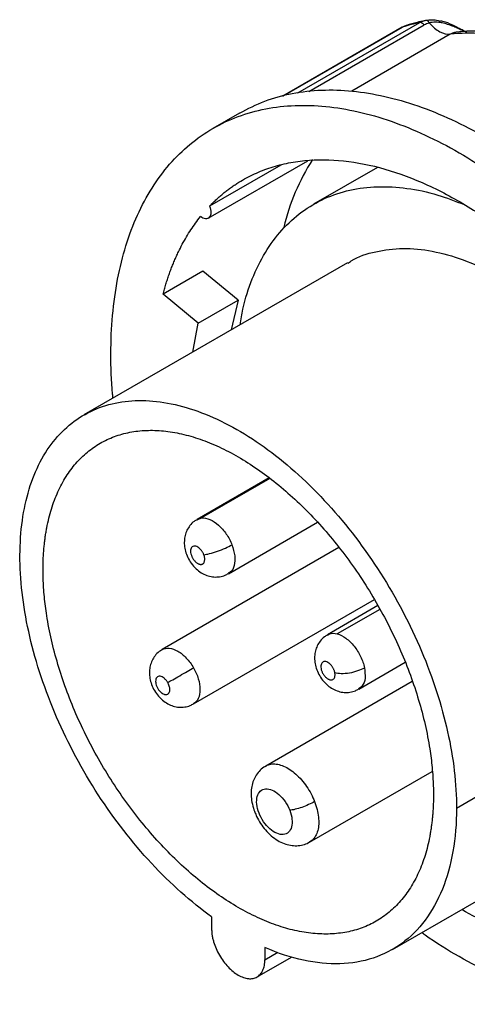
# Model space of a CAD drawing. Header units: inches. Extents: x 0 to 22, y 0 to 17.
# Tile 14 of 19: x 15.8 to 17.2, y 12.3 to 15.4. Entities that reach past the tile are written whole.
import ezdxf

# ---------------------------------------------------------------- set-up
doc = ezdxf.new("R2010")
doc.units = ezdxf.units.IN
doc.header["$LTSCALE"] = 2
doc.header["$MEASUREMENT"] = 0

msp = doc.modelspace()

# ---------------------------------------------------------------- linework, layer by layer
for p, q in [((16.6339, 15.1229), (17.0159, 15.3434)), ((16.6676, 15.1268), (17.0302, 15.3361)), ((16.9747, 15.3343), (16.9622, 15.3294)), ((16.9729, 15.3343), (16.9663, 15.331)), ((16.9608, 15.3288), (16.5862, 15.1125)), ((16.5868, 15.1127), (16.9622, 15.3294)), ((17.1117, 15.307), (16.8024, 15.1285)), ((17.1406, 15.3142), (17.1362, 15.3137)), ((16.4507, 15.0596), (16.3671, 15.0114)), ((16.3522, 14.7294), (16.6649, 14.9099)), ((16.5798, 14.8959), (16.3562, 14.7668)), ((16.8835, 14.889), (16.6828, 14.7731)), ((16.7891, 14.589), (15.9623, 14.1117)), ((16.3359, 14.5628), (16.2106, 14.4905)), ((16.4463, 14.472), (16.3359, 14.5628)), ((16.321, 14.3997), (16.2106, 14.4905)), ((16.321, 14.3997), (16.4463, 14.472)), ((16.4463, 14.472), (16.4247, 14.3787)), ((16.3036, 14.3087), (16.321, 14.3997)), ((16.5432, 13.9145), (16.3173, 13.784)), ((16.546, 13.9122), (16.3317, 13.7885)), ((16.318, 13.7825), (16.3317, 13.7885)), ((16.4157, 13.6135), (16.6951, 13.7748)), ((16.7625, 13.6955), (16.2077, 13.3752)), ((16.3062, 13.2047), (16.8737, 13.5324)), ((16.8848, 13.5132), (16.7261, 13.4215)), ((16.891, 13.5015), (16.7573, 13.4243)), ((17.1314, 12.8776), (17.9582, 13.3549)), ((16.8245, 13.251), (16.9704, 13.3353)), ((16.9924, 13.2751), (16.5328, 13.0098)), ((16.6706, 12.7711), (17.0549, 12.993)), ((16.9307, 12.4342), (17.7576, 12.9115)), ((16.363, 12.5362), (16.363, 12.4982)), ((16.53, 12.4398), (16.53, 12.4018)), ((16.5056, 12.3477), (16.6132, 12.4098)), ((16.53, 12.4018), (16.5705, 12.4251))]:
    msp.add_line(p, q)
msp.add_arc((17.2603, 14.5423), 0.6893, 147.4251, 166.7163)
for points in [[(17.0159, 15.3434), (16.9976, 15.3396), (16.9797, 15.3349), (16.9622, 15.3294)], [(17.0456, 15.3424), (17.0401, 15.341), (17.0349, 15.3388), (17.0302, 15.3361)]]:
    msp.add_open_spline(points, degree=3)
for points, knots in [([(17.0318, 15.3495), (17.0236, 15.3479), (17.0041, 15.3442), (16.9855, 15.338), (16.9746, 15.3344)], [0, 0, 0, 0, 0.4194183, 1, 1, 1, 1]), ([(17.0159, 15.3434), (17.0171, 15.3441), (17.0195, 15.3454), (17.0233, 15.3471), (17.0272, 15.3486), (17.0312, 15.3499), (17.034, 15.3505), (17.0353, 15.3508)], [0, 0, 0, 0, 0.203527, 0.405188, 0.605084, 0.803319, 1, 1, 1, 1]), ([(17.0302, 15.3361), (17.028, 15.3388), (17.0254, 15.3409), (17.0204, 15.3434), (17.018, 15.3439), (17.0159, 15.3434)], [0, 0, 0, 0, 0.5, 0.5, 1, 1, 1, 1]), ([(17.0353, 15.3508), (17.0416, 15.3517), (17.0538, 15.3533), (17.0695, 15.3518), (17.0783, 15.3491), (17.0806, 15.3484)], [0, 0, 0, 0, 0.432469, 0.85024, 1, 1, 1, 1]), ([(17.0353, 15.3508), (17.037, 15.3512), (17.0388, 15.3506), (17.0424, 15.3476), (17.0442, 15.3453), (17.0456, 15.3424)], [0, 0, 0, 0, 0.5, 0.5, 1, 1, 1, 1]), ([(17.1635, 15.3126), (17.1615, 15.3135), (17.1575, 15.3152), (17.1512, 15.3181), (17.1442, 15.3213), (17.1348, 15.3256), (17.1226, 15.3309), (17.1071, 15.3369), (17.0913, 15.3416), (17.077, 15.3443), (17.0652, 15.345), (17.0549, 15.3445), (17.0487, 15.3431), (17.0456, 15.3424)], [0, 0, 0, 0, 0.055875, 0.115642, 0.179362, 0.247129, 0.370463, 0.494433, 0.632292, 0.74484, 0.832639, 0.91769, 1, 1, 1, 1]), ([(17.0456, 15.3424), (17.0559, 15.3306), (17.0675, 15.321), (17.0904, 15.3088), (17.1018, 15.306), (17.1117, 15.307)], [0, 0, 0, 0, 0.5, 0.5, 1, 1, 1, 1]), ([(17.1587, 15.3154), (17.1544, 15.3177), (17.1424, 15.3239), (17.1192, 15.3356), (17.0968, 15.3464), (17.0836, 15.3481), (17.0812, 15.3484)], [0, 0, 0, 0, 0.198865, 0.54552, 0.916682, 1, 1, 1, 1]), ([(16.9622, 15.3294), (16.9612, 15.329), (16.96, 15.3286), (16.9593, 15.3274), (16.9591, 15.3272)], [0, 0, 0, 0, 0.821562, 1, 1, 1, 1]), ([(17.5399, 15.2205), (17.4646, 15.2555), (17.3901, 15.2806), (17.2463, 15.3097), (17.1769, 15.3137), (17.1117, 15.307)], [0, 0, 0, 0, 0.5, 0.5, 1, 1, 1, 1]), ([(17.1362, 15.3137), (17.1325, 15.3134), (17.1233, 15.3127), (17.116, 15.3092), (17.1117, 15.307)], [0, 0, 0, 0, 0.400853, 1, 1, 1, 1]), ([(17.5602, 15.233), (17.5565, 15.2347), (17.5327, 15.2455), (17.4887, 15.2626), (17.4287, 15.2826), (17.3691, 15.2981), (17.3104, 15.3091), (17.2526, 15.3157), (17.1973, 15.3177), (17.1587, 15.3162), (17.139, 15.3143), (17.1362, 15.314)], [0, 0, 0, 0, 0.025134, 0.163596, 0.302007, 0.440177, 0.57796, 0.71519, 0.851698, 0.978929, 1, 1, 1, 1]), ([(16.4507, 15.0596), (16.4766, 15.0729), (16.5286, 15.0997), (16.6153, 15.123), (16.7073, 15.1338), (16.8044, 15.1307), (16.9055, 15.1141), (17.0097, 15.0841), (17.116, 15.041), (17.2232, 14.9851), (17.3305, 14.9171), (17.4367, 14.8376), (17.5409, 14.7473), (17.6421, 14.6471), (17.7391, 14.5381), (17.8313, 14.4211), (17.9175, 14.2974), (17.9971, 14.1682), (18.0692, 14.0347), (18.1332, 13.8981), (18.1884, 13.7599), (18.2343, 13.6213), (18.2706, 13.4836), (18.2965, 13.3483), (18.3129, 13.2162), (18.3149, 13.1324), (18.3159, 13.0905)], [0, 0, 0, 0, 0.041634, 0.083302, 0.12497, 0.166638, 0.208306, 0.249974, 0.291642, 0.33331, 0.374978, 0.416647, 0.458315, 0.499983, 0.541651, 0.583319, 0.624987, 0.666655, 0.708323, 0.749991, 0.791659, 0.833328, 0.874996, 0.916664, 0.958332, 1, 1, 1, 1]), ([(16.047, 14.3039), (16.047, 14.3865), (16.0541, 14.465), (16.082, 14.6109), (16.1028, 14.6782), (16.1576, 14.7992), (16.1915, 14.8529), (16.2709, 14.9443), (16.3165, 14.9822), (16.4176, 15.0406), (16.4732, 15.0611), (16.5921, 15.0842), (16.6555, 15.0868), (16.7876, 15.0737), (16.8564, 15.0581), (16.9967, 15.0093), (17.0682, 14.9762), (17.2112, 14.8936), (17.2827, 14.8442), (17.423, 14.731), (17.4918, 14.6672), (17.6239, 14.5277), (17.6873, 14.452), (17.8062, 14.2916), (17.8618, 14.2069), (17.9629, 14.0317), (18.0085, 13.9412), (18.088, 13.758), (18.1218, 13.6653), (18.1766, 13.4811), (18.1974, 13.3897), (18.2253, 13.2115), (18.2324, 13.1249), (18.2324, 13.0423)], [0, 0, 0, 0, 0.0625, 0.0625, 0.125, 0.125, 0.1875, 0.1875, 0.25, 0.25, 0.3125, 0.3125, 0.375, 0.375, 0.4375, 0.4375, 0.5, 0.5, 0.5625, 0.5625, 0.625, 0.625, 0.6875, 0.6875, 0.75, 0.75, 0.8125, 0.8125, 0.875, 0.875, 0.9375, 0.9375, 1, 1, 1, 1]), ([(16.3562, 14.7668), (16.3595, 14.7702), (16.3661, 14.7771), (16.3763, 14.7869), (16.3868, 14.7964), (16.3974, 14.8055), (16.4083, 14.8143), (16.4195, 14.8227), (16.4309, 14.8308), (16.4541, 14.8462), (16.4905, 14.8665), (16.5424, 14.8876), (16.5972, 14.9026), (16.674, 14.9144), (16.776, 14.9136), (16.9058, 14.8877), (17.0403, 14.8374), (17.1767, 14.7637), (17.3124, 14.6682), (17.4447, 14.5527), (17.5708, 14.4195), (17.6883, 14.2713), (17.7947, 14.1112), (17.8725, 13.9703), (17.9272, 13.855), (17.9643, 13.7676), (17.9972, 13.6797), (18.0201, 13.6094), (18.0354, 13.5568), (18.0449, 13.5218), (18.0536, 13.487), (18.0617, 13.4523), (18.0664, 13.4293), (18.0688, 13.4178)], [0, 0, 0, 0, 0.007825, 0.015642, 0.023455, 0.031266, 0.039077, 0.046891, 0.054709, 0.062535, 0.093794, 0.125059, 0.156317, 0.187582, 0.250066, 0.312549, 0.375033, 0.437517, 0.500001, 0.562484, 0.624968, 0.687452, 0.749936, 0.81242, 0.843678, 0.874943, 0.906201, 0.937466, 0.949982, 0.962483, 0.97498, 0.987482, 1, 1, 1, 1]), ([(16.453, 14.395), (16.4555, 14.4115), (16.4632, 14.4635), (16.4892, 14.5404), (16.5299, 14.6243), (16.5821, 14.6947), (16.6444, 14.7515), (16.716, 14.7934), (16.7957, 14.82), (16.8825, 14.8309), (16.9751, 14.8255), (17.0664, 14.807), (17.1275, 14.783), (17.1551, 14.7722)], [0, 0, 0, 0, 0.045216, 0.142356, 0.239496, 0.336635, 0.433775, 0.530915, 0.628054, 0.725194, 0.822334, 0.919474, 1, 1, 1, 1]), ([(16.3562, 14.7668), (16.359, 14.76), (16.3604, 14.753), (16.3603, 14.7408), (16.3586, 14.7357), (16.3527, 14.7289), (16.3484, 14.7272), (16.3387, 14.728), (16.3332, 14.7304), (16.3279, 14.7345)], [0, 0, 0, 0, 0.25, 0.25, 0.5, 0.5, 0.75, 0.75, 1, 1, 1, 1]), ([(16.2106, 14.4905), (16.212, 14.4958), (16.2149, 14.5064), (16.2194, 14.522), (16.2243, 14.5373), (16.2294, 14.5523), (16.2347, 14.5671), (16.2404, 14.5817), (16.2463, 14.596), (16.2524, 14.61), (16.2605, 14.6274), (16.2709, 14.6479), (16.2839, 14.671), (16.2978, 14.6932), (16.3124, 14.7144), (16.3227, 14.7278), (16.3279, 14.7345)], [0, 0, 0, 0, 0.0556275, 0.1111993, 0.1667316, 0.2222407, 0.2777428, 0.3332542, 0.3887912, 0.4443699, 0.5000067, 0.6000926, 0.7000401, 0.7999439, 0.899899, 1, 1, 1, 1]), ([(16.7899, 14.5878), (16.7936, 14.5905), (16.8194, 14.609), (16.8773, 14.6263), (16.9622, 14.6378), (17.0547, 14.6288), (17.1516, 14.6016), (17.2511, 14.5563), (17.3511, 14.4939), (17.4495, 14.4157), (17.5441, 14.3234), (17.6329, 14.219), (17.7142, 14.1046), (17.7861, 13.9827), (17.8471, 13.8559), (17.896, 13.7268), (17.9314, 13.5984), (17.954, 13.4726), (17.9568, 13.3941), (17.9582, 13.3549)], [0, 0, 0, 0, 0.010311, 0.072167, 0.134023, 0.195878, 0.257734, 0.319589, 0.381445, 0.4433, 0.505156, 0.567011, 0.628867, 0.690722, 0.752578, 0.814433, 0.876289, 0.938144, 1, 1, 1, 1]), ([(16.0538, 14.1645), (16.0533, 14.1688), (16.0474, 14.2169), (16.0472, 14.2624), (16.047, 14.3039)], [0, 0, 0, 0, 0.087712, 1, 1, 1, 1]), ([(16.363, 12.5362), (16.298, 12.583), (16.2342, 12.6399), (16.114, 12.7694), (16.0577, 12.842), (15.9572, 12.997), (15.913, 13.0794), (15.8403, 13.2472), (15.8119, 13.3326), (15.7731, 13.4995), (15.7627, 13.5809), (15.7608, 13.7332), (15.7694, 13.8041), (15.8046, 13.9294), (15.8314, 13.9838), (15.9009, 14.0718), (15.9437, 14.1054), (16.0418, 14.149), (16.0971, 14.159), (16.2158, 14.1546), (16.2791, 14.1401), (16.4086, 14.0881), (16.4748, 14.0504), (16.6045, 13.9549), (16.6681, 13.8971), (16.7875, 13.7661), (16.8433, 13.6928), (16.9427, 13.5369), (16.9861, 13.4542), (17.0572, 13.2861), (17.0848, 13.2008), (17.1219, 13.0343), (17.1314, 12.9532), (17.1314, 12.8776)], [0, 0, 0, 0, 0.0625, 0.0625, 0.125, 0.125, 0.1875, 0.1875, 0.25, 0.25, 0.3125, 0.3125, 0.375, 0.375, 0.4375, 0.4375, 0.5, 0.5, 0.5625, 0.5625, 0.625, 0.625, 0.6875, 0.6875, 0.75, 0.75, 0.8125, 0.8125, 0.875, 0.875, 0.9375, 0.9375, 1, 1, 1, 1]), ([(15.8341, 13.6265), (15.8341, 13.6316), (15.8342, 13.6419), (15.8346, 13.6571), (15.8353, 13.6721), (15.8363, 13.6868), (15.8377, 13.7014), (15.8393, 13.7158), (15.8411, 13.73), (15.8433, 13.744), (15.8487, 13.7737), (15.8595, 13.8175), (15.8798, 13.8712), (15.9055, 13.9192), (15.9365, 13.9609), (15.9723, 13.9961), (16.0128, 14.0242), (16.0574, 14.0452), (16.1057, 14.0587), (16.1573, 14.0646), (16.2118, 14.0629), (16.2684, 14.0536), (16.3268, 14.0368), (16.3864, 14.0126), (16.4465, 13.9813), (16.5067, 13.9432), (16.5662, 13.8986), (16.6246, 13.848), (16.6813, 13.7919), (16.7357, 13.7307), (16.7873, 13.6652), (16.8357, 13.5959), (16.8803, 13.5234), (16.9207, 13.4486), (16.9566, 13.372), (16.9875, 13.2946), (17.0133, 13.2169), (17.0336, 13.1397), (17.0453, 13.079), (17.0516, 13.0343), (17.0549, 13.0049), (17.0572, 12.9759), (17.0587, 12.9473), (17.0589, 12.9287), (17.059, 12.9194)], [0, 0, 0, 0, 0.006961, 0.013912, 0.020854, 0.027791, 0.034726, 0.041664, 0.048607, 0.055558, 0.062521, 0.093766, 0.125018, 0.156263, 0.187515, 0.21876, 0.250013, 0.281257, 0.31251, 0.343754, 0.375007, 0.406252, 0.437504, 0.468749, 0.500001, 0.531246, 0.562499, 0.593743, 0.624996, 0.65624, 0.687493, 0.718738, 0.74999, 0.781235, 0.812487, 0.843732, 0.874984, 0.906229, 0.937482, 0.950003, 0.962497, 0.974981, 0.987476, 1, 1, 1, 1]), ([(16.3317, 13.7885), (16.3396, 13.7892), (16.3484, 13.7875), (16.3664, 13.7799), (16.3757, 13.7738), (16.3933, 13.7582), (16.4016, 13.7487), (16.4161, 13.7275), (16.4222, 13.7159), (16.4268, 13.7042)], [0, 0, 0, 0, 0.25, 0.25, 0.5, 0.5, 0.75, 0.75, 1, 1, 1, 1]), ([(16.3175, 13.7834), (16.3142, 13.7816), (16.3055, 13.7769), (16.2946, 13.7651), (16.2852, 13.7501), (16.2793, 13.7336), (16.2768, 13.7162), (16.2777, 13.6979), (16.2821, 13.6788), (16.2902, 13.6595), (16.3023, 13.641), (16.3173, 13.6254), (16.3342, 13.6137), (16.3518, 13.6062), (16.37, 13.6026), (16.3882, 13.6034), (16.4038, 13.607), (16.4122, 13.6122), (16.4154, 13.6141)], [0, 0, 0, 0, 0.0386399, 0.1023959, 0.1632844, 0.2230558, 0.2834842, 0.3464725, 0.4135583, 0.4847695, 0.5588436, 0.6370402, 0.7063166, 0.7720877, 0.8357121, 0.8984703, 0.9609976, 1, 1, 1, 1]), ([(16.3384, 13.6732), (16.338, 13.6743), (16.3371, 13.6766), (16.3354, 13.6799), (16.3335, 13.683), (16.3313, 13.686), (16.3279, 13.6903), (16.3229, 13.6951), (16.3162, 13.699), (16.3098, 13.7007), (16.3043, 13.6997), (16.2999, 13.6964), (16.2974, 13.6908), (16.2965, 13.6837), (16.2978, 13.6754), (16.3008, 13.6669), (16.3054, 13.6587), (16.3112, 13.6516), (16.3166, 13.6472), (16.321, 13.6447), (16.3242, 13.6434), (16.3274, 13.6427), (16.3293, 13.6427), (16.3303, 13.6428)], [0, 0, 0, 0, 0.0253924, 0.0502619, 0.0749628, 0.0998567, 0.1252966, 0.1876797, 0.2502138, 0.3125969, 0.3751311, 0.4375142, 0.5000484, 0.5624314, 0.6249656, 0.6873487, 0.7498829, 0.8122659, 0.8748001, 0.9060262, 0.9373997, 0.9686631, 1, 1, 1, 1]), ([(16.3384, 13.6732), (16.3433, 13.6736), (16.3495, 13.6747), (16.3642, 13.6782), (16.3727, 13.6808), (16.3899, 13.6868), (16.3986, 13.6903), (16.4143, 13.6974), (16.4212, 13.701), (16.4268, 13.7042)], [0, 0, 0, 0, 0.25, 0.25, 0.5, 0.5, 0.75, 0.75, 1, 1, 1, 1]), ([(16.4268, 13.7042), (16.4304, 13.6923), (16.4378, 13.6686), (16.435, 13.6382), (16.4267, 13.6192), (16.4173, 13.6159), (16.4149, 13.615)], [0, 0, 0, 0, 0.3000779, 0.6001557, 0.9002336, 1, 1, 1, 1]), ([(16.3303, 13.6428), (16.3309, 13.6428), (16.3322, 13.643), (16.3339, 13.6436), (16.3354, 13.6444), (16.3373, 13.6459), (16.3393, 13.6484), (16.3408, 13.6523), (16.3415, 13.6568), (16.3414, 13.662), (16.3404, 13.6675), (16.3391, 13.6713), (16.3384, 13.6732)], [0, 0, 0, 0, 0.062777, 0.125, 0.1872789, 0.2502219, 0.3749619, 0.5001465, 0.6248865, 0.750071, 0.8749246, 1, 1, 1, 1]), ([(17.059, 12.9194), (17.059, 12.9142), (17.0589, 12.904), (17.0584, 12.8888), (17.0577, 12.8738), (17.0567, 12.859), (17.0554, 12.8445), (17.0538, 12.8301), (17.0519, 12.8159), (17.0497, 12.8019), (17.0444, 12.7721), (17.0336, 12.7284), (17.0133, 12.6747), (16.9875, 12.6267), (16.9566, 12.5849), (16.9207, 12.5498), (16.8803, 12.5216), (16.8357, 12.5007), (16.7873, 12.4872), (16.7357, 12.4813), (16.6813, 12.483), (16.6246, 12.4922), (16.5662, 12.5091), (16.5067, 12.5332), (16.4465, 12.5646), (16.3864, 12.6027), (16.3269, 12.6473), (16.2685, 12.6978), (16.2118, 12.754), (16.1573, 12.8151), (16.1057, 12.8807), (16.0574, 12.95), (16.0128, 13.0224), (15.9723, 13.0973), (15.9365, 13.1738), (15.9055, 13.2513), (15.8798, 13.329), (15.8595, 13.4062), (15.8478, 13.4669), (15.8415, 13.5116), (15.8381, 13.541), (15.8358, 13.57), (15.8343, 13.5985), (15.8342, 13.6172), (15.8341, 13.6265)], [0, 0, 0, 0, 0.006961, 0.013912, 0.020854, 0.027791, 0.034726, 0.041664, 0.048607, 0.055558, 0.062521, 0.093766, 0.125018, 0.156263, 0.187515, 0.21876, 0.250013, 0.281257, 0.31251, 0.343754, 0.375007, 0.406252, 0.437504, 0.468749, 0.500001, 0.531246, 0.562499, 0.593743, 0.624996, 0.65624, 0.687493, 0.718738, 0.74999, 0.781235, 0.812487, 0.843732, 0.874984, 0.906229, 0.937482, 0.950003, 0.962497, 0.974981, 0.987476, 1, 1, 1, 1]), ([(16.7264, 13.421), (16.7231, 13.4192), (16.7144, 13.4144), (16.7034, 13.4026), (16.694, 13.3876), (16.6881, 13.3711), (16.6856, 13.3537), (16.6865, 13.3354), (16.6909, 13.3163), (16.699, 13.297), (16.7111, 13.2786), (16.7261, 13.2629), (16.743, 13.2512), (16.7606, 13.2437), (16.7788, 13.2402), (16.797, 13.2409), (16.8126, 13.2445), (16.8209, 13.2496), (16.8241, 13.2515)], [0, 0, 0, 0, 0.0393539, 0.1031092, 0.163997, 0.2237677, 0.2841955, 0.3471831, 0.4142681, 0.4854786, 0.5595518, 0.6377475, 0.7070232, 0.7727936, 0.8364172, 0.8991747, 0.9617013, 1, 1, 1, 1]), ([(16.727, 13.4201), (16.7289, 13.4218), (16.7365, 13.4284), (16.7484, 13.4261), (16.7573, 13.4243)], [0, 0, 0, 0, 0.24932, 1, 1, 1, 1]), ([(16.7573, 13.4243), (16.7661, 13.422), (16.7753, 13.4173), (16.7934, 13.4041), (16.8022, 13.3956), (16.818, 13.376), (16.825, 13.3649), (16.8361, 13.3418), (16.8402, 13.3298), (16.8425, 13.3183)], [0, 0, 0, 0, 0.25, 0.25, 0.5, 0.5, 0.75, 0.75, 1, 1, 1, 1]), ([(16.2079, 13.3746), (16.2046, 13.3728), (16.196, 13.368), (16.1851, 13.3563), (16.1756, 13.3413), (16.1698, 13.3248), (16.1673, 13.3074), (16.1681, 13.289), (16.1725, 13.2699), (16.1807, 13.2507), (16.1927, 13.2322), (16.2077, 13.2166), (16.2246, 13.2048), (16.2422, 13.1973), (16.2604, 13.1938), (16.2786, 13.1945), (16.2943, 13.1982), (16.3028, 13.2033), (16.306, 13.2053)], [0, 0, 0, 0, 0.038625, 0.102354, 0.163216, 0.222962, 0.283365, 0.346327, 0.413384, 0.484566, 0.558608, 0.636772, 0.706019, 0.771762, 0.83536, 0.898091, 0.960592, 1, 1, 1, 1]), ([(16.2077, 13.3752), (16.2142, 13.3789), (16.2219, 13.3804), (16.2387, 13.3787), (16.2478, 13.3756), (16.2661, 13.3651), (16.2752, 13.3577), (16.292, 13.3399), (16.2997, 13.3295), (16.3062, 13.3184)], [0, 0, 0, 0, 0.25, 0.25, 0.5, 0.5, 0.75, 0.75, 1, 1, 1, 1]), ([(16.7495, 13.3032), (16.7492, 13.3043), (16.7487, 13.3066), (16.7476, 13.31), (16.7462, 13.3133), (16.7446, 13.3166), (16.7418, 13.3214), (16.7373, 13.3274), (16.7309, 13.3331), (16.7243, 13.3369), (16.718, 13.3381), (16.7125, 13.337), (16.7084, 13.3333), (16.7059, 13.3276), (16.7054, 13.3203), (16.7068, 13.312), (16.7101, 13.3034), (16.7148, 13.2953), (16.7197, 13.2896), (16.724, 13.2859), (16.7272, 13.2836), (16.7305, 13.2818), (16.7327, 13.2811), (16.7337, 13.2808)], [0, 0, 0, 0, 0.025392, 0.050262, 0.074963, 0.099857, 0.125297, 0.18768, 0.250214, 0.312597, 0.375131, 0.437514, 0.500048, 0.562431, 0.624966, 0.687349, 0.749883, 0.812266, 0.8748, 0.906026, 0.9374, 0.968663, 1, 1, 1, 1]), ([(16.2254, 13.2717), (16.2247, 13.2728), (16.2234, 13.2749), (16.2213, 13.2779), (16.219, 13.2806), (16.2165, 13.2831), (16.2127, 13.2865), (16.2074, 13.2899), (16.201, 13.2917), (16.1953, 13.2911), (16.1909, 13.2879), (16.188, 13.2827), (16.187, 13.2757), (16.188, 13.2675), (16.1908, 13.259), (16.1953, 13.2507), (16.201, 13.2435), (16.2074, 13.2379), (16.2129, 13.2351), (16.2172, 13.234), (16.2202, 13.2338), (16.223, 13.2342), (16.2246, 13.235), (16.2254, 13.2353)], [0, 0, 0, 0, 0.025392, 0.050262, 0.074963, 0.099857, 0.125297, 0.18768, 0.250214, 0.312597, 0.375131, 0.437514, 0.500048, 0.562431, 0.624966, 0.687349, 0.749883, 0.812266, 0.8748, 0.906026, 0.9374, 0.968663, 1, 1, 1, 1]), ([(16.2254, 13.2717), (16.2293, 13.274), (16.2346, 13.277), (16.2474, 13.2845), (16.255, 13.2888), (16.2708, 13.2979), (16.2789, 13.3026), (16.2938, 13.3113), (16.3006, 13.3151), (16.3062, 13.3184)], [0, 0, 0, 0, 0.25, 0.25, 0.5, 0.5, 0.75, 0.75, 1, 1, 1, 1]), ([(16.3062, 13.3184), (16.3126, 13.3072), (16.3178, 13.2953), (16.3247, 13.2718), (16.3265, 13.2603), (16.3265, 13.2392), (16.3247, 13.2298), (16.3178, 13.2144), (16.3126, 13.2084), (16.3062, 13.2047)], [0, 0, 0, 0, 0.25, 0.25, 0.5, 0.5, 0.75, 0.75, 1, 1, 1, 1]), ([(16.7337, 13.2808), (16.7344, 13.2806), (16.7358, 13.2803), (16.7378, 13.2802), (16.7397, 13.2803), (16.7421, 13.2808), (16.7448, 13.2822), (16.7474, 13.2848), (16.7492, 13.2884), (16.7502, 13.2928), (16.7504, 13.2977), (16.7498, 13.3014), (16.7495, 13.3032)], [0, 0, 0, 0, 0.062777, 0.125, 0.187279, 0.250222, 0.374962, 0.500146, 0.624886, 0.750071, 0.874925, 1, 1, 1, 1]), ([(16.7495, 13.3032), (16.7549, 13.3018), (16.7617, 13.3008), (16.7776, 13.3004), (16.7866, 13.3011), (16.8048, 13.304), (16.8138, 13.3063), (16.8299, 13.3119), (16.8369, 13.3151), (16.8425, 13.3183)], [0, 0, 0, 0, 0.25, 0.25, 0.5, 0.5, 0.75, 0.75, 1, 1, 1, 1]), ([(16.8425, 13.3183), (16.8438, 13.3071), (16.8464, 13.2848), (16.8386, 13.2612), (16.8279, 13.2549), (16.8236, 13.2524)], [0, 0, 0, 0, 0.374607, 0.749215, 1, 1, 1, 1]), ([(16.2254, 13.2353), (16.2259, 13.2357), (16.2269, 13.2363), (16.2282, 13.2376), (16.2293, 13.2391), (16.2305, 13.2414), (16.2316, 13.2449), (16.232, 13.2497), (16.2316, 13.255), (16.2303, 13.2606), (16.2283, 13.2663), (16.2263, 13.2699), (16.2254, 13.2717)], [0, 0, 0, 0, 0.062777, 0.125, 0.187279, 0.250222, 0.374962, 0.500146, 0.624886, 0.750071, 0.874925, 1, 1, 1, 1]), ([(16.5331, 13.0093), (16.5346, 13.0103), (16.5402, 13.0144), (16.5528, 13.0167), (16.5702, 13.016), (16.5889, 13.0101), (16.6081, 12.9998), (16.6271, 12.9852), (16.6451, 12.967), (16.6614, 12.9459), (16.6756, 12.9226), (16.6826, 12.9062), (16.6861, 12.898)], [0, 0, 0, 0, 0.035656, 0.142806, 0.249955, 0.357104, 0.464254, 0.571403, 0.678552, 0.785701, 0.892851, 1, 1, 1, 1]), ([(18.2324, 13.0423), (18.2314, 13.0016), (18.2293, 12.9202), (18.213, 12.807), (18.1871, 12.7016), (18.1508, 12.6058), (18.1049, 12.5202), (18.0497, 12.4456), (17.9857, 12.383), (17.9136, 12.3327), (17.834, 12.2954), (17.7477, 12.2713), (17.6556, 12.2607), (17.5585, 12.2637), (17.4574, 12.2803), (17.3532, 12.3104), (17.247, 12.3533), (17.1398, 12.41), (17.0645, 12.4552), (17.0257, 12.4844), (17.0222, 12.487)], [0, 0, 0, 0, 0.058487, 0.116974, 0.175462, 0.233949, 0.292436, 0.350923, 0.409411, 0.467898, 0.526385, 0.584872, 0.643359, 0.701847, 0.760334, 0.818821, 0.877308, 0.935796, 0.994283, 1, 1, 1, 1]), ([(16.5331, 13.0093), (16.5309, 13.0082), (16.5228, 13.0042), (16.5115, 12.9932), (16.5, 12.9775), (16.4921, 12.9596), (16.4875, 12.9399), (16.4865, 12.9184), (16.489, 12.8955), (16.4938, 12.8774), (16.4976, 12.8672), (16.4985, 12.8648)], [0, 0, 0, 0, 0.0464562, 0.1701677, 0.2908132, 0.4120988, 0.537627, 0.6702664, 0.8106271, 0.9559591, 1, 1, 1, 1]), ([(16.5118, 12.8621), (16.5081, 12.8715), (16.5057, 12.881), (16.5038, 12.8987), (16.5043, 12.907), (16.5081, 12.9211), (16.5114, 12.9269), (16.5202, 12.9351), (16.5258, 12.9376), (16.5384, 12.9387), (16.5455, 12.9374), (16.5599, 12.9312), (16.5673, 12.9264), (16.5814, 12.9139), (16.5881, 12.9063), (16.5996, 12.8894), (16.6045, 12.8801), (16.6082, 12.8707)], [0, 0, 0, 0, 0.125, 0.125, 0.25, 0.25, 0.375, 0.375, 0.5, 0.5, 0.625, 0.625, 0.75, 0.75, 0.875, 0.875, 1, 1, 1, 1]), ([(16.6861, 12.898), (16.6806, 12.8949), (16.6742, 12.8916), (16.6605, 12.8855), (16.6532, 12.8826), (16.6388, 12.8775), (16.6317, 12.8754), (16.6187, 12.8722), (16.6129, 12.8711), (16.6082, 12.8707)], [0, 0, 0, 0, 0.25, 0.25, 0.5, 0.5, 0.75, 0.75, 1, 1, 1, 1]), ([(16.6861, 12.898), (16.689, 12.8898), (16.6947, 12.8733), (16.6989, 12.8491), (16.6996, 12.8266), (16.6965, 12.8065), (16.6896, 12.7897), (16.6809, 12.7777), (16.6733, 12.7734), (16.6703, 12.7717)], [0, 0, 0, 0, 0.1500313, 0.3000627, 0.450094, 0.6001254, 0.7501567, 0.9001881, 1, 1, 1, 1]), ([(16.4985, 12.8648), (16.5003, 12.8604), (16.5053, 12.8482), (16.5162, 12.829), (16.5316, 12.8084), (16.5498, 12.7902), (16.5695, 12.7758), (16.59, 12.7658), (16.6101, 12.7603), (16.6301, 12.7589), (16.6492, 12.7619), (16.663, 12.7663), (16.6693, 12.7707), (16.6705, 12.7715)], [0, 0, 0, 0, 0.061873, 0.171058, 0.281116, 0.393161, 0.508655, 0.61158, 0.709011, 0.801793, 0.89175, 0.980472, 1, 1, 1, 1]), ([(16.6082, 12.8707), (16.6118, 12.8613), (16.6142, 12.8518), (16.6161, 12.834), (16.6156, 12.8257), (16.6119, 12.8117), (16.6086, 12.8059), (16.5997, 12.7976), (16.5941, 12.7952), (16.5815, 12.7941), (16.5745, 12.7954), (16.56, 12.8015), (16.5526, 12.8064), (16.5385, 12.8188), (16.5319, 12.8265), (16.5203, 12.8434), (16.5154, 12.8527), (16.5118, 12.8621)], [0, 0, 0, 0, 0.125, 0.125, 0.25, 0.25, 0.375, 0.375, 0.5, 0.5, 0.625, 0.625, 0.75, 0.75, 0.875, 0.875, 1, 1, 1, 1]), ([(17.1314, 12.8776), (17.1314, 12.8299), (17.1276, 12.7843), (17.1127, 12.699), (17.1016, 12.6592), (17.0723, 12.5869), (17.0541, 12.5543), (17.0114, 12.4972), (16.9868, 12.4728), (16.9321, 12.4329), (16.9019, 12.4175), (16.8368, 12.3961), (16.802, 12.3901), (16.7289, 12.3879), (16.6905, 12.3916), (16.6116, 12.4086), (16.5711, 12.4219), (16.53, 12.4398)], [0, 0, 0, 0, 0.125, 0.125, 0.25, 0.25, 0.375, 0.375, 0.5, 0.5, 0.625, 0.625, 0.75, 0.75, 0.875, 0.875, 1, 1, 1, 1]), ([(17.9233, 12.5794), (17.9051, 12.5619), (17.8687, 12.527), (17.8058, 12.4874), (17.7375, 12.4578), (17.6636, 12.4392), (17.5852, 12.4315), (17.5027, 12.4349), (17.417, 12.4495), (17.3288, 12.4747), (17.239, 12.5118), (17.1783, 12.5405), (17.1479, 12.5594), (17.1478, 12.5594)], [0, 0, 0, 0, 0.09995, 0.1999, 0.29985, 0.3998, 0.499749, 0.599699, 0.699649, 0.799599, 0.899549, 0.999499, 1, 1, 1, 1]), ([(16.363, 12.4982), (16.363, 12.4963), (16.3631, 12.4927), (16.3635, 12.4871), (16.3641, 12.4814), (16.365, 12.4755), (16.3662, 12.4697), (16.3676, 12.4637), (16.3707, 12.4526), (16.3766, 12.4364), (16.3871, 12.4157), (16.3998, 12.3962), (16.4144, 12.3789), (16.4301, 12.3642), (16.4465, 12.3529), (16.4629, 12.3453), (16.4787, 12.3417), (16.4932, 12.3423), (16.5059, 12.347), (16.5164, 12.3557), (16.5229, 12.366), (16.5266, 12.3757), (16.5286, 12.3837), (16.5298, 12.3924), (16.53, 12.3986), (16.53, 12.4018)], [0, 0, 0, 0, 0.018012, 0.035885, 0.053675, 0.071439, 0.089233, 0.107116, 0.125142, 0.187592, 0.2501, 0.31255, 0.375058, 0.437508, 0.500016, 0.562466, 0.624974, 0.687423, 0.749932, 0.812381, 0.87489, 0.906309, 0.93743, 0.968558, 1, 1, 1, 1])]:
    msp.add_open_spline(points, degree=3, knots=knots)

doc.saveas('drawing.dxf')
